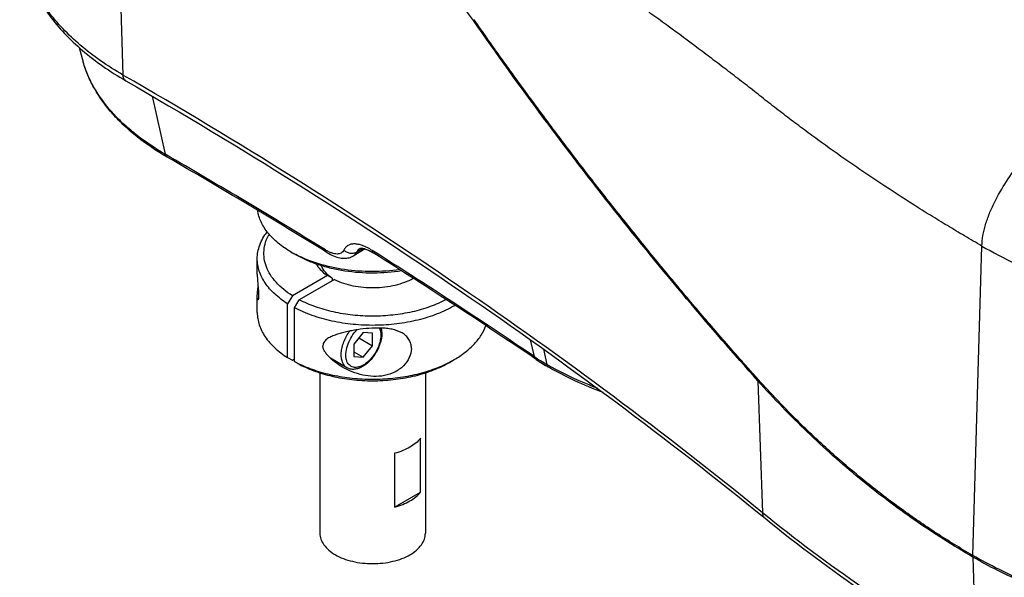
# Model space of a CAD drawing. Header units: millimetres. Extents: x 20 to 4180, y 42 to 2950.
# Tile 113 of 133: x 3282 to 3469, y 2278 to 2384. Entities that reach past the tile are written whole.
import ezdxf

# ---------------------------------------------------------------- set-up
doc = ezdxf.new("R2010")
doc.units = ezdxf.units.MM
doc.header["$LTSCALE"] = 231.275
for name, color, linetype in [('DEFAULT_VBL19', 7, 'CONTINUOUS'), ('SCREW_ASM_PBL20', 7, 'CONTINUOUS'), ('TOP_ASM_PBL22', 7, 'CONTINUOUS')]:
    doc.layers.add(name, color=color, linetype=linetype)

# ---------------------------------------------------------------- blocks, each defined once
blk = doc.blocks.new('SCREW_ASM_PBL20', base_point=(3349.09, 2564.49))
at = {"layer": 'SCREW_ASM_PBL20', "color": 7}
for p, q in [((3327.21, 2335.42), (3327.21, 2338.42)), ((3340.5, 2335.24), (3333.86, 2331.41)), ((3341.83, 2334.48), (3335.18, 2330.64)), ((3341.39, 2334.74), (3340.5, 2335.24)), ((3341.39, 2334.74), (3341.39, 2334.22)), ((3327.21, 2328.21), (3327.21, 2331.17)), ((3333.86, 2331.41), (3332.97, 2329.88)), ((3334.3, 2329.11), (3335.18, 2330.64)), ((3332.97, 2319.67), (3332.97, 2329.88)), ((3334.3, 2318.91), (3334.3, 2329.11)), ((3347.32, 2324.44), (3345.55, 2322.25)), ((3346.5, 2323.42), (3349.09, 2321.93)), ((3349.09, 2324.29), (3347.32, 2324.44)), ((3349.09, 2321.93), (3349.09, 2324.29)), ((3345.55, 2322.25), (3345.55, 2319.89)), ((3347.32, 2319.73), (3349.09, 2321.93)), ((3332.97, 2319.67), (3333.86, 2319.16)), ((3333.86, 2319.16), (3334.3, 2319.42)), ((3344.22, 2317.74), (3341.07, 2319.56)), ((3345.55, 2320.75), (3347.32, 2319.73)), ((3345.55, 2319.89), (3347.32, 2319.73)), ((3363.67, 2318.77), (3364.56, 2319.28)), ((3335.18, 2318.4), (3334.3, 2318.91)), ((3339.09, 2316.78), (3339.09, 2286.36)), ((3359.09, 2316.78), (3359.09, 2286.36)), ((3358.18, 2294.16), (3358.18, 2304.37)), ((3353.26, 2301.53), (3353.26, 2291.32)), ((3353.26, 2291.32), (3358.18, 2294.16))]:
    blk.add_line(p, q, dxfattribs=at)
for centre, radius, start, end in [((3352.01, 2341.6), 8.37, 303.1537, 304.7762), ((3354.36, 2347.16), 20.41, 299.9979, 300.5188), ((3341.12, 2322), 2.49, 270.1734, 271.0581), ((3353.74, 2338.03), 21.64, 297.2775, 299.9731), ((3345, 2339.11), 22.87, 242.0855, 244.6316)]:
    blk.add_arc(centre, radius, start, end, dxfattribs=at)
for points, knots in [([(3327.21, 2338.42), (3327.21, 2338.86), (3327.3, 2339.74), (3327.78, 2341.52), (3328.5, 2342.76), (3329.08, 2343.52)], [0, 0, 0, 0, 0.238521, 0.482071, 1, 1, 1, 1]), ([(3333.86, 2331.41), (3332.73, 2332.12), (3331.19, 2333.35), (3329.66, 2335.33), (3328.9, 2336.85), (3328.48, 2338.42), (3328.43, 2340.01), (3328.74, 2341.59), (3329.18, 2342.58), (3329.44, 2343.07)], [0, 0, 0, 0, 0.288986, 0.418378, 0.539307, 0.654373, 0.767005, 0.881016, 1, 1, 1, 1]), ([(3332.97, 2329.88), (3332.1, 2330.42), (3330.53, 2331.6), (3328.66, 2333.7), (3327.67, 2335.65), (3327.28, 2337.23), (3327.21, 2338.03), (3327.21, 2338.42)], [0, 0, 0, 0, 0.287108, 0.545277, 0.779314, 0.890581, 1, 1, 1, 1]), ([(3338.4, 2337.42), (3338.51, 2337.22), (3339.07, 2336.37), (3339.86, 2335.68), (3340.5, 2335.24)], [0, 0, 0, 0, 0.230664, 1, 1, 1, 1]), ([(3341.39, 2334.74), (3340.93, 2335.06), (3340.12, 2335.75), (3339.53, 2336.65), (3339.35, 2337.11)], [0, 0, 0, 0, 0.532488, 1, 1, 1, 1]), ([(3327.21, 2335.42), (3327.21, 2334.97), (3327.26, 2334.26), (3327.33, 2333.41), (3327.38, 2332.87), (3327.42, 2332.45), (3327.45, 2332.03), (3327.46, 2331.63), (3327.47, 2331.29), (3327.45, 2331.01), (3327.43, 2330.83), (3327.4, 2330.73), (3327.39, 2330.67), (3327.37, 2330.64), (3327.35, 2330.61), (3327.33, 2330.6), (3327.32, 2330.61), (3327.31, 2330.61)], [0, 0, 0, 0, 0.276038, 0.438308, 0.524147, 0.611891, 0.699352, 0.782376, 0.854999, 0.912172, 0.952633, 0.967132, 0.978281, 0.98649, 0.99225, 0.996316, 1, 1, 1, 1]), ([(3341.83, 2334.48), (3342.94, 2333.93), (3345.44, 2333.15), (3349.38, 2332.81), (3352.71, 2333.2), (3355.17, 2333.93), (3356.29, 2334.43), (3356.8, 2334.71)], [0, 0, 0, 0, 0.241177, 0.502911, 0.762943, 0.885547, 1, 1, 1, 1]), ([(3327.22, 2331.55), (3327.23, 2331.65), (3327.26, 2332.14), (3327.32, 2332.63), (3327.37, 2333.02)], [0, 0, 0, 0, 0.209143, 1, 1, 1, 1]), ([(3327.21, 2331.2), (3327.21, 2331.23), (3327.22, 2331.35), (3327.22, 2331.46), (3327.22, 2331.55)], [0, 0, 0, 0, 0.230485, 1, 1, 1, 1]), ([(3327.31, 2330.61), (3327.29, 2330.62), (3327.26, 2330.69), (3327.23, 2330.81), (3327.22, 2330.99), (3327.21, 2331.13), (3327.21, 2331.2)], [0, 0, 0, 0, 0.117828, 0.325123, 0.62024, 1, 1, 1, 1]), ([(3363.04, 2330.67), (3362.06, 2330.15), (3359.95, 2329.24), (3356.55, 2328.26), (3352.9, 2327.67), (3349.12, 2327.46), (3345.34, 2327.66), (3341.68, 2328.25), (3338.28, 2329.22), (3336.16, 2330.13), (3335.18, 2330.64)], [0, 0, 0, 0, 0.115211, 0.238547, 0.367675, 0.49982, 0.631989, 0.76119, 0.884641, 1, 1, 1, 1]), ([(3364.56, 2329.49), (3363.53, 2328.89), (3361.28, 2327.84), (3357.63, 2326.71), (3353.67, 2325.99), (3349.56, 2325.72), (3345.42, 2325.89), (3341.42, 2326.51), (3337.68, 2327.55), (3335.37, 2328.55), (3334.3, 2329.11)], [0, 0, 0, 0, 0.113644, 0.236089, 0.364969, 0.497382, 0.630157, 0.760096, 0.884217, 1, 1, 1, 1]), ([(3327.21, 2328.21), (3327.21, 2327.82), (3327.28, 2327.03), (3327.67, 2325.44), (3328.66, 2323.49), (3330.53, 2321.39), (3332.1, 2320.22), (3332.97, 2319.67)], [0, 0, 0, 0, 0.109426, 0.2207, 0.454749, 0.712928, 1, 1, 1, 1]), ([(3354.66, 2324.35), (3354.08, 2324.68), (3353.08, 2325.01), (3351.71, 2325.22), (3350.24, 2325.31), (3348.39, 2325.25), (3346.57, 2325.03), (3345.15, 2324.78), (3344.13, 2324.57), (3343.15, 2324.32), (3342.22, 2324.04), (3341.35, 2323.72), (3340.68, 2323.37), (3340.21, 2323.03), (3339.92, 2322.73), (3339.71, 2322.35), (3339.66, 2322.06), (3339.66, 2321.92)], [0, 0, 0, 0, 0.123194, 0.189461, 0.257503, 0.395226, 0.530781, 0.596636, 0.660804, 0.723039, 0.783096, 0.840682, 0.89543, 0.921712, 0.947401, 0.973072, 1, 1, 1, 1]), ([(3344.22, 2317.74), (3344.03, 2317.85), (3343.66, 2318.18), (3343.3, 2318.85), (3343.12, 2319.67), (3343.11, 2320.62), (3343.29, 2321.64), (3343.74, 2323.06), (3344.3, 2324.08), (3344.76, 2324.7)], [0, 0, 0, 0, 0.088743, 0.185175, 0.294154, 0.417113, 0.5528, 0.698155, 1, 1, 1, 1]), ([(3347.32, 2318.26), (3347.14, 2318.15), (3346.78, 2317.98), (3346.22, 2317.82), (3345.69, 2317.79), (3345.2, 2317.89), (3344.78, 2318.13), (3344.44, 2318.49), (3344.2, 2318.95), (3343.98, 2319.73), (3344, 2320.87), (3344.38, 2322.31), (3345.08, 2323.71), (3345.74, 2324.56), (3346.1, 2324.94)], [0, 0, 0, 0, 0.061701, 0.117676, 0.168483, 0.215567, 0.261205, 0.308057, 0.35846, 0.413938, 0.541536, 0.688535, 0.845402, 1, 1, 1, 1]), ([(3350.7, 2325.27), (3350.86, 2324.65), (3350.84, 2323.61), (3350.5, 2322.26), (3349.94, 2320.87), (3348.92, 2319.31), (3347.8, 2318.32), (3347.19, 2317.97)], [0, 0, 0, 0, 0.226655, 0.353594, 0.486346, 0.753803, 1, 1, 1, 1]), ([(3350.4, 2325.28), (3350.51, 2325.04), (3350.65, 2324.47), (3350.64, 2323.54), (3350.45, 2322.53), (3349.96, 2321.15), (3349.17, 2319.87), (3348.16, 2318.83), (3347.61, 2318.42), (3347.32, 2318.26)], [0, 0, 0, 0, 0.098692, 0.211594, 0.337278, 0.4721, 0.748293, 0.879625, 1, 1, 1, 1]), ([(3364.56, 2319.28), (3365.29, 2319.7), (3366.64, 2320.6), (3368.38, 2322.16), (3369.71, 2323.87), (3370.33, 2325.11), (3370.54, 2325.74)], [0, 0, 0, 0, 0.281429, 0.540688, 0.779005, 1, 1, 1, 1]), ([(3356.44, 2321.42), (3356.44, 2321.72), (3356.36, 2322.31), (3356, 2323.14), (3355.42, 2323.84), (3354.92, 2324.19), (3354.66, 2324.35)], [0, 0, 0, 0, 0.250865, 0.494895, 0.741665, 1, 1, 1, 1]), ([(3343.36, 2317.88), (3342.94, 2318.12), (3342.13, 2318.65), (3341.19, 2319.42), (3340.52, 2320.12), (3340.09, 2320.68), (3339.76, 2321.27), (3339.66, 2321.71), (3339.66, 2321.92)], [0, 0, 0, 0, 0.25774, 0.514579, 0.642079, 0.767711, 0.888768, 1, 1, 1, 1]), ([(3356.44, 2321.42), (3356.44, 2320.83), (3356.13, 2319.58), (3354.98, 2318), (3353.31, 2316.83), (3351.33, 2316.18), (3349.25, 2316.03), (3347.19, 2316.31), (3345.21, 2316.93), (3343.96, 2317.53), (3343.36, 2317.88)], [0, 0, 0, 0, 0.110082, 0.230584, 0.356971, 0.485325, 0.614017, 0.742699, 0.871364, 1, 1, 1, 1]), ([(3335.18, 2318.4), (3336.19, 2317.86), (3338.37, 2316.93), (3341.89, 2315.96), (3345.66, 2315.38), (3349.56, 2315.21), (3353.43, 2315.48), (3357.15, 2316.15), (3360.59, 2317.22), (3362.7, 2318.21), (3363.67, 2318.77)], [0, 0, 0, 0, 0.115886, 0.240061, 0.370016, 0.502774, 0.635149, 0.763983, 0.886385, 1, 1, 1, 1]), ([(3335.21, 2318.45), (3336.24, 2317.96), (3338.45, 2317.1), (3341.97, 2316.2), (3345.7, 2315.67), (3349.54, 2315.52), (3353.37, 2315.76), (3357.06, 2316.38), (3360.51, 2317.36), (3362.66, 2318.28), (3363.66, 2318.79)], [0, 0, 0, 0, 0.117088, 0.241393, 0.37068, 0.502374, 0.633745, 0.762083, 0.884876, 1, 1, 1, 1]), ([(3347.19, 2317.97), (3346.95, 2317.83), (3346.45, 2317.6), (3345.67, 2317.42), (3344.91, 2317.45), (3344.43, 2317.62), (3344.22, 2317.74)], [0, 0, 0, 0, 0.27217, 0.525706, 0.766024, 1, 1, 1, 1]), ([(3358.18, 2304.37), (3357.64, 2303.69), (3356.51, 2302.82), (3354.78, 2301.99), (3353.78, 2301.67), (3353.26, 2301.53)], [0, 0, 0, 0, 0.455631, 0.718175, 1, 1, 1, 1]), ([(3353.26, 2291.32), (3353.78, 2291.46), (3354.78, 2291.79), (3356.51, 2292.61), (3357.64, 2293.48), (3358.18, 2294.16)], [0, 0, 0, 0, 0.281825, 0.544369, 1, 1, 1, 1]), ([(3339.09, 2286.36), (3339.09, 2285.98), (3339.23, 2285.19), (3339.83, 2284.08), (3340.78, 2283.08), (3342.04, 2282.22), (3343.56, 2281.51), (3345.91, 2280.8), (3349.09, 2280.45), (3352.27, 2280.8), (3354.62, 2281.51), (3356.14, 2282.22), (3357.4, 2283.08), (3358.35, 2284.08), (3358.95, 2285.19), (3359.09, 2285.98), (3359.09, 2286.36)], [0, 0, 0, 0, 0.045396, 0.094003, 0.148045, 0.208456, 0.275077, 0.346961, 0.5, 0.653039, 0.724922, 0.791544, 0.851955, 0.905997, 0.954604, 1, 1, 1, 1])]:
    blk.add_open_spline(points, degree=3, knots=knots, dxfattribs=at)
blk = doc.blocks.new('TOP_ASM_PBL22', base_point=(3446.87, 2452.24))
at = {"layer": 'TOP_ASM_PBL22', "color": 7}
for p, q in [((3299.39, 2449.74), (3301.74, 2373.27)), ((3293.41, 2378.51), (3294.21, 2375.7)), ((3307.26, 2369.28), (3309.76, 2358.23)), ((3334.5, 2339.18), (3333.62, 2339.69)), ((3347.7, 2340.27), (3345.4, 2338.94)), ((3347.29, 2340.38), (3346.12, 2339.7)), ((3462.89, 2282.16), (3464.63, 2340.83)), ((3378.98, 2323.07), (3379.75, 2319.86)), ((3381.48, 2321.29), (3382.14, 2318.37)), ((3422.16, 2315.26), (3423.05, 2290.22)), ((3462.9, 2281.85), (3463.49, 2262.53))]:
    blk.add_line(p, q, dxfattribs=at)
for points in [[(3346.7, 2340.38), (3346.7, 2340.38), (3346.71, 2340.39), (3346.74, 2340.39), (3346.78, 2340.4), (3346.84, 2340.41), (3346.91, 2340.41), (3347, 2340.41), (3347.09, 2340.4), (3347.2, 2340.39), (3347.32, 2340.37), (3347.45, 2340.34), (3347.59, 2340.3), (3347.75, 2340.25), (3347.92, 2340.2), (3348.09, 2340.13), (3348.28, 2340.04), (3348.48, 2339.95), (3348.68, 2339.85), (3348.9, 2339.73), (3349.12, 2339.6), (3349.34, 2339.47)], [(3340.49, 2339.57), (3340.77, 2339.4), (3341.07, 2339.24), (3341.37, 2339.09), (3341.67, 2338.95), (3341.98, 2338.83), (3342.28, 2338.73), (3342.58, 2338.65), (3342.87, 2338.58), (3343.15, 2338.54), (3343.43, 2338.51), (3343.68, 2338.5), (3343.93, 2338.51), (3344.17, 2338.53), (3344.4, 2338.57), (3344.62, 2338.62), (3344.83, 2338.68), (3345.03, 2338.76), (3345.22, 2338.85), (3345.4, 2338.94)]]:
    blk.add_lwpolyline(points, dxfattribs=at)
for centre, radius, start, end in [((2709.37, 1317.86), 1201.18, 58.32357, 60.01118), ((2704.59, 1308.73), 1211.2, 58.3307, 60.00408), ((3344.44, 2358.45), 21.65, 240.0279, 242.75), ((2753.26, 1396.42), 1115.91, 55.84564, 57.73353), ((2748, 1387.33), 1126.13, 55.85449, 57.72471), ((3401.69, 2352.27), 39.14, 235.9069, 240.0216), ((3402.17, 2351.95), 39.38, 235.9037, 240.0206)]:
    blk.add_arc(centre, radius, start, end, dxfattribs=at)
for points, knots in [([(3368.2, 2383.59), (3363.32, 2390.58), (3353.14, 2403.92), (3336.37, 2421.97), (3318.56, 2437.43), (3305.84, 2446.02), (3299.39, 2449.74)], [0, 0, 0, 0, 0.265895, 0.52249, 0.767668, 1, 1, 1, 1]), ([(3464.63, 2340.83), (3464.08, 2341.15), (3462.98, 2341.78), (3461.34, 2342.75), (3459.71, 2343.72), (3457.55, 2345.02), (3454.88, 2346.65), (3450.65, 2349.29), (3446.5, 2351.98), (3442.41, 2354.72), (3438.4, 2357.47), (3434.46, 2360.27), (3430.6, 2363.12), (3428.22, 2364.91), (3426.34, 2366.35), (3424.48, 2367.8), (3422.17, 2369.62), (3419.39, 2371.8), (3416.58, 2373.96), (3413.75, 2376.11), (3409.95, 2378.98), (3406.11, 2381.82), (3402.24, 2384.64), (3399.31, 2386.75), (3396.36, 2388.85), (3393.38, 2390.94), (3390.38, 2393.05), (3387.37, 2395.22), (3384.34, 2397.47), (3381.3, 2399.79), (3378.25, 2402.2), (3375.72, 2404.29), (3373.69, 2406.02), (3372.16, 2407.35), (3370.64, 2408.7), (3369.63, 2409.63), (3369.12, 2410.09)], [0, 0, 0, 0, 0.016188, 0.032279, 0.048341, 0.064372, 0.096277, 0.127994, 0.190859, 0.222007, 0.252964, 0.314302, 0.344686, 0.374883, 0.389904, 0.404871, 0.434735, 0.464636, 0.494648, 0.524745, 0.554935, 0.615598, 0.646074, 0.676643, 0.707289, 0.738045, 0.769051, 0.800465, 0.832337, 0.864714, 0.897637, 0.931142, 0.948119, 0.965254, 0.982554, 1, 1, 1, 1]), ([(3282.15, 2399.65), (3282.21, 2398.34), (3282.54, 2395.7), (3283.68, 2391.82), (3285.43, 2388.06), (3287.77, 2384.46), (3290.65, 2381.04), (3294.06, 2377.83), (3297.95, 2374.84), (3300.78, 2373.05), (3302.26, 2372.19)], [0, 0, 0, 0, 0.111061, 0.223927, 0.339939, 0.460278, 0.585901, 0.717499, 0.855485, 1, 1, 1, 1]), ([(3301.74, 2373.27), (3300.28, 2374.11), (3297.49, 2375.88), (3293.66, 2378.81), (3290.33, 2381.95), (3287.52, 2385.26), (3285.27, 2388.71), (3283.6, 2392.28), (3282.52, 2395.94), (3282.2, 2398.42), (3282.15, 2399.65)], [0, 0, 0, 0, 0.148058, 0.288683, 0.421899, 0.548024, 0.66771, 0.78197, 0.892174, 1, 1, 1, 1]), ([(3368.2, 2383.59), (3368.21, 2383.62), (3368.26, 2383.67), (3368.31, 2383.72), (3368.35, 2383.74)], [0, 0, 0, 0, 0.433629, 1, 1, 1, 1]), ([(3422.16, 2315.26), (3417.57, 2320.38), (3408.37, 2330.99), (3394.81, 2347.61), (3381.31, 2365.19), (3372.54, 2377.36), (3368.2, 2383.59)], [0, 0, 0, 0, 0.236781, 0.483483, 0.738464, 1, 1, 1, 1]), ([(3462.89, 2282.16), (3461.72, 2282.82), (3460, 2283.86), (3457.71, 2285.28), (3455.44, 2286.73), (3452.63, 2288.61), (3449.31, 2290.95), (3446.04, 2293.38), (3441.74, 2296.75), (3436.5, 2301.18), (3430.44, 2306.83), (3426.08, 2311.3), (3423.24, 2314.38), (3421.83, 2315.94), (3420.43, 2317.52), (3418.55, 2319.64), (3416.19, 2322.33), (3413.37, 2325.59), (3410.54, 2328.9), (3406.74, 2333.4), (3402, 2339.14), (3396.33, 2346.17), (3390.66, 2353.38), (3385.02, 2360.75), (3379.4, 2368.28), (3374.77, 2374.66), (3371.08, 2379.83), (3369.25, 2382.45), (3368.34, 2383.76)], [0, 0, 0, 0, 0.028802, 0.04323, 0.057685, 0.086644, 0.115692, 0.144831, 0.174068, 0.23285, 0.292079, 0.351789, 0.366792, 0.381836, 0.396938, 0.412116, 0.4427, 0.473578, 0.50474, 0.536178, 0.599845, 0.664504, 0.730081, 0.796499, 0.863677, 0.931537, 0.965699, 1, 1, 1, 1]), ([(3310.11, 2357.7), (3308.14, 2358.84), (3305.33, 2360.71), (3301.99, 2363.58), (3299.14, 2366.49), (3296.79, 2369.68), (3295.09, 2373.08), (3294.46, 2374.82), (3294.21, 2375.7)], [0, 0, 0, 0, 0.278475, 0.409942, 0.536359, 0.775189, 0.889026, 1, 1, 1, 1]), ([(3309.76, 2358.23), (3307.8, 2359.36), (3305.03, 2361.21), (3301.74, 2364.03), (3298.96, 2366.86), (3296.69, 2369.94), (3295.05, 2373.21), (3294.45, 2374.87), (3294.21, 2375.7)], [0, 0, 0, 0, 0.282873, 0.415548, 0.542423, 0.77976, 0.891658, 1, 1, 1, 1]), ([(3302.26, 2372.19), (3302.18, 2372.24), (3302.03, 2372.36), (3301.87, 2372.61), (3301.77, 2372.92), (3301.75, 2373.15), (3301.74, 2373.27)], [0, 0, 0, 0, 0.219714, 0.453724, 0.712241, 1, 1, 1, 1]), ([(3423.05, 2290.22), (3404.48, 2305.37), (3365.07, 2334.68), (3323.46, 2360.73), (3301.74, 2373.27)], [0, 0, 0, 0, 0.488601, 1, 1, 1, 1]), ([(3302.26, 2372.19), (3323.97, 2359.66), (3365.56, 2333.62), (3404.95, 2304.33), (3423.51, 2289.19)], [0, 0, 0, 0, 0.511474, 1, 1, 1, 1]), ([(3464.63, 2340.83), (3464.65, 2341.49), (3464.8, 2342.86), (3465.29, 2344.92), (3466.03, 2347.01), (3467.29, 2349.79), (3469.23, 2353.1), (3471.88, 2356.82), (3474.73, 2360.32), (3477.7, 2363.62), (3480.75, 2366.75), (3482.83, 2368.76), (3483.88, 2369.74)], [0, 0, 0, 0, 0.056035, 0.116135, 0.179013, 0.243543, 0.373754, 0.503078, 0.630045, 0.755116, 0.878638, 1, 1, 1, 1]), ([(3310.11, 2357.7), (3310.02, 2357.75), (3309.86, 2357.91), (3309.78, 2358.12), (3309.76, 2358.23)], [0, 0, 0, 0, 0.469061, 1, 1, 1, 1]), ([(3333.62, 2339.69), (3332.76, 2340.19), (3331.17, 2341.27), (3329.22, 2343.19), (3328.07, 2344.98), (3327.51, 2346.47), (3327.34, 2347.22), (3327.29, 2347.59)], [0, 0, 0, 0, 0.286572, 0.546081, 0.781321, 0.89217, 1, 1, 1, 1]), ([(3340.49, 2339.57), (3340.4, 2339.62), (3340.24, 2339.78), (3340.16, 2339.99), (3340.14, 2340.1)], [0, 0, 0, 0, 0.472962, 1, 1, 1, 1]), ([(3343.63, 2340.07), (3343.57, 2339.95), (3343.43, 2339.73), (3343.13, 2339.49), (3342.76, 2339.34), (3342.32, 2339.3), (3341.83, 2339.36), (3341.3, 2339.51), (3340.72, 2339.76), (3340.34, 2339.98), (3340.14, 2340.1)], [0, 0, 0, 0, 0.098782, 0.193531, 0.291732, 0.400164, 0.523538, 0.664364, 0.823381, 1, 1, 1, 1]), ([(3348.99, 2340), (3348.69, 2340.19), (3348.1, 2340.53), (3347.22, 2340.92), (3346.4, 2341.16), (3345.65, 2341.25), (3344.98, 2341.19), (3344.4, 2340.97), (3343.93, 2340.58), (3343.72, 2340.25), (3343.63, 2340.07)], [0, 0, 0, 0, 0.176442, 0.335211, 0.475793, 0.598989, 0.707365, 0.805681, 0.900736, 1, 1, 1, 1]), ([(3346.12, 2339.7), (3345.94, 2339.58), (3345.62, 2339.45), (3345.18, 2339.4), (3344.72, 2339.43), (3344.16, 2339.62), (3343.79, 2339.9), (3343.63, 2340.07)], [0, 0, 0, 0, 0.239745, 0.363872, 0.490117, 0.745413, 1, 1, 1, 1]), ([(3346.12, 2339.7), (3346.03, 2339.54), (3345.83, 2339.25), (3345.55, 2339.03), (3345.4, 2338.94)], [0, 0, 0, 0, 0.509359, 1, 1, 1, 1]), ([(3346.7, 2340.38), (3346.57, 2340.31), (3346.33, 2340.11), (3346.18, 2339.84), (3346.12, 2339.7)], [0, 0, 0, 0, 0.487823, 1, 1, 1, 1]), ([(3349.34, 2339.47), (3349.25, 2339.52), (3349.1, 2339.68), (3349.02, 2339.89), (3348.99, 2340)], [0, 0, 0, 0, 0.474236, 1, 1, 1, 1]), ([(3464.63, 2340.83), (3466.69, 2339.64), (3470.99, 2337.4), (3477.81, 2334.49), (3485.1, 2331.98), (3492.78, 2329.89), (3500.77, 2328.25), (3511.8, 2326.66), (3525.87, 2325.87), (3539.93, 2326.66), (3550.97, 2328.25), (3558.96, 2329.89), (3566.63, 2331.98), (3573.92, 2334.49), (3580.75, 2337.4), (3585.05, 2339.65), (3587.1, 2340.83)], [0, 0, 0, 0, 0.055845, 0.114191, 0.174802, 0.237376, 0.301583, 0.367033, 0.5, 0.632969, 0.698419, 0.762623, 0.825198, 0.885809, 0.944156, 1, 1, 1, 1]), ([(3354.58, 2336.12), (3352.81, 2335.84), (3349.21, 2335.56), (3344.73, 2335.88), (3341.27, 2336.55), (3338.84, 2337.23), (3336.57, 2338.09), (3335.17, 2338.8), (3334.5, 2339.18)], [0, 0, 0, 0, 0.260875, 0.522018, 0.649051, 0.771814, 0.889116, 1, 1, 1, 1]), ([(3354.23, 2336.35), (3352.5, 2336.11), (3349, 2335.87), (3343.82, 2336.24), (3338.94, 2337.3), (3335.91, 2338.49), (3334.52, 2339.2)], [0, 0, 0, 0, 0.259837, 0.5195, 0.769101, 1, 1, 1, 1]), ([(3380.09, 2319.34), (3380.01, 2319.39), (3379.86, 2319.55), (3379.78, 2319.75), (3379.75, 2319.86)], [0, 0, 0, 0, 0.477871, 1, 1, 1, 1]), ([(3614.9, 2319.79), (3614.96, 2318.51), (3614.9, 2315.95), (3614.32, 2312.11), (3613.24, 2308.32), (3611.68, 2304.58), (3609.65, 2300.93), (3607.15, 2297.38), (3604.2, 2293.95), (3599.59, 2289.46), (3592.76, 2284.29), (3583.29, 2278.97), (3572.58, 2274.52), (3560.85, 2271.02), (3548.36, 2268.57), (3535.38, 2267.2), (3522.2, 2266.95), (3509.09, 2267.83), (3496.35, 2269.8), (3484.25, 2272.84), (3473.06, 2276.88), (3466.12, 2280.29), (3462.89, 2282.16)], [0, 0, 0, 0, 0.021375, 0.042907, 0.064823, 0.08733, 0.110606, 0.134799, 0.160018, 0.18634, 0.242404, 0.303061, 0.367968, 0.436503, 0.507839, 0.581011, 0.654966, 0.728619, 0.800896, 0.870786, 0.937396, 1, 1, 1, 1]), ([(3382.49, 2317.84), (3382.4, 2317.89), (3382.24, 2318.05), (3382.16, 2318.26), (3382.14, 2318.37)], [0, 0, 0, 0, 0.469061, 1, 1, 1, 1]), ([(3391.71, 2313.85), (3390.86, 2314.17), (3387.59, 2315.5), (3384.4, 2317.06), (3382.14, 2318.37)], [0, 0, 0, 0, 0.25832, 1, 1, 1, 1]), ([(3392.81, 2313.03), (3390.99, 2313.71), (3387.48, 2315.16), (3384.1, 2316.91), (3382.49, 2317.84)], [0, 0, 0, 0, 0.511098, 1, 1, 1, 1]), ([(3422.16, 2315.26), (3422.17, 2315.29), (3422.19, 2315.37), (3422.24, 2315.44), (3422.27, 2315.47)], [0, 0, 0, 0, 0.45618, 1, 1, 1, 1]), ([(3614.89, 2316.93), (3614.84, 2315.68), (3614.57, 2313.16), (3613.69, 2309.43), (3612.35, 2305.75), (3610.54, 2302.14), (3608.29, 2298.62), (3604.63, 2293.97), (3598.94, 2288.5), (3590.73, 2282.71), (3581.17, 2277.68), (3570.47, 2273.49), (3558.84, 2270.25), (3546.52, 2268), (3533.77, 2266.81), (3520.86, 2266.69), (3508.05, 2267.64), (3495.61, 2269.65), (3483.81, 2272.68), (3474.56, 2276.04), (3467.71, 2279.2), (3464.49, 2280.93), (3462.93, 2281.83)], [0, 0, 0, 0, 0.021308, 0.042912, 0.065018, 0.087808, 0.111432, 0.136011, 0.188308, 0.245097, 0.306307, 0.371544, 0.440174, 0.511383, 0.584234, 0.657719, 0.730802, 0.802465, 0.87175, 0.937814, 0.969429, 1, 1, 1, 1]), ([(3462.9, 2281.85), (3459.14, 2284.02), (3451.78, 2288.69), (3441.28, 2296.64), (3431.35, 2305.49), (3425.15, 2311.92), (3422.16, 2315.26)], [0, 0, 0, 0, 0.245982, 0.494348, 0.74556, 1, 1, 1, 1]), ([(3614.05, 2297.29), (3614, 2296.05), (3613.73, 2293.55), (3612.86, 2289.86), (3611.53, 2286.21), (3609.74, 2282.63), (3607.51, 2279.14), (3603.88, 2274.54), (3598.24, 2269.12), (3590.11, 2263.38), (3580.64, 2258.4), (3570.03, 2254.25), (3558.51, 2251.04), (3546.3, 2248.82), (3533.67, 2247.64), (3520.88, 2247.52), (3508.19, 2248.47), (3495.86, 2250.46), (3484.17, 2253.46), (3473.34, 2257.41), (3466.63, 2260.72), (3463.49, 2262.53)], [0, 0, 0, 0, 0.021309, 0.042914, 0.065021, 0.087812, 0.111438, 0.136019, 0.188321, 0.245116, 0.306333, 0.371578, 0.440215, 0.51143, 0.584286, 0.657774, 0.730857, 0.802517, 0.871798, 0.937852, 1, 1, 1, 1]), ([(3464.01, 2261.46), (3467.14, 2259.65), (3473.84, 2256.34), (3484.63, 2252.41), (3496.26, 2249.43), (3508.49, 2247.46), (3521.09, 2246.53), (3533.78, 2246.66), (3546.3, 2247.85), (3558.41, 2250.08), (3569.85, 2253.3), (3580.4, 2257.45), (3589.84, 2262.46), (3596.76, 2267.38), (3601.52, 2271.68), (3605.6, 2276.02), (3608.97, 2280.74), (3611.45, 2285.74), (3612.82, 2289.53), (3613.72, 2293.38), (3613.99, 2295.99), (3614.05, 2297.29)], [0, 0, 0, 0, 0.062048, 0.127778, 0.196575, 0.267643, 0.34007, 0.412874, 0.485055, 0.555644, 0.623751, 0.688622, 0.749692, 0.806655, 0.833611, 0.85958, 0.908786, 0.932289, 0.955218, 0.97773, 1, 1, 1, 1]), ([(3423.51, 2289.19), (3423.44, 2289.25), (3423.31, 2289.38), (3423.11, 2289.72), (3423.05, 2290.02), (3423.05, 2290.22)], [0, 0, 0, 0, 0.234039, 0.475463, 1, 1, 1, 1]), ([(3463.49, 2262.53), (3456.25, 2266.71), (3442.38, 2275.4), (3429.24, 2285.17), (3423.05, 2290.22)], [0, 0, 0, 0, 0.511399, 1, 1, 1, 1]), ([(3423.51, 2289.19), (3429.71, 2284.13), (3442.87, 2274.34), (3456.76, 2265.64), (3464.01, 2261.46)], [0, 0, 0, 0, 0.488823, 1, 1, 1, 1]), ([(3462.9, 2281.85), (3462.9, 2281.87), (3462.91, 2281.96), (3462.95, 2282.05), (3462.98, 2282.11)], [0, 0, 0, 0, 0.225176, 1, 1, 1, 1])]:
    blk.add_open_spline(points, degree=3, knots=knots, dxfattribs=at)
blk = doc.blocks.new('DEFAULT_VBL19', base_point=(3677.42, 2256.49))
at = {"layer": 'SCREW_ASM_PBL20'}
blk.add_blockref('SCREW_ASM_PBL20', (3349.09, 2564.49), dxfattribs=at)
at = {"layer": 'TOP_ASM_PBL22'}
blk.add_blockref('TOP_ASM_PBL22', (3446.87, 2452.24), dxfattribs=at)

msp = doc.modelspace()

# ---------------------------------------------------------------- block references
at = {"layer": 'DEFAULT_VBL19'}
msp.add_blockref('DEFAULT_VBL19', (3677.416, 2256.486), dxfattribs=at)

doc.saveas('drawing.dxf')
